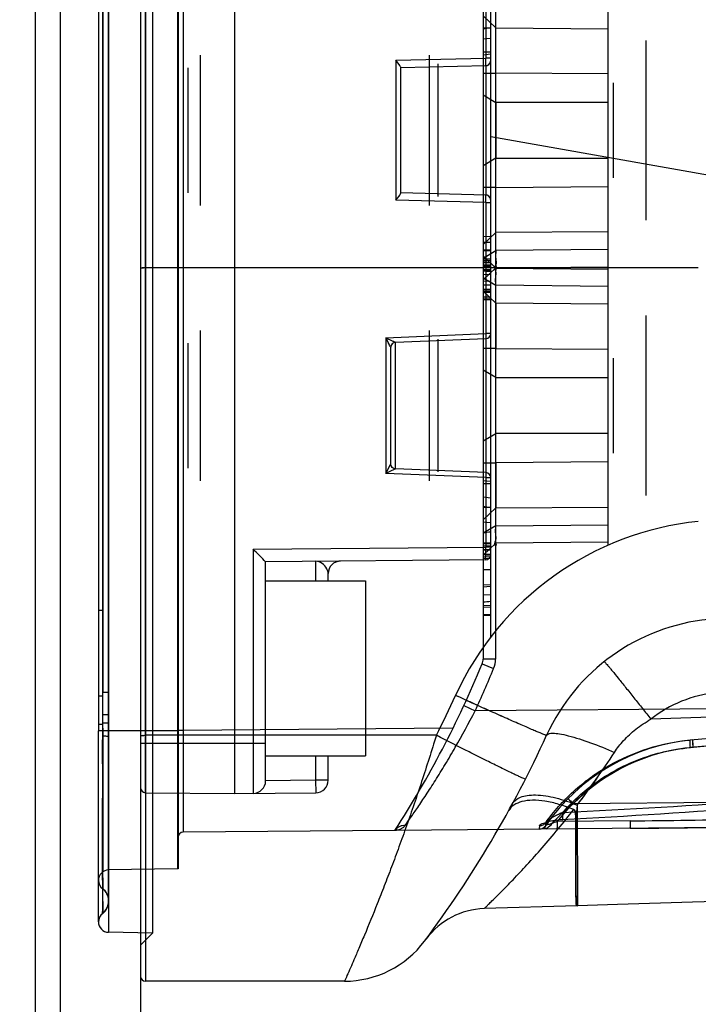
# Model space of a CAD drawing. Header units: millimetres. Extents: x 0 to 1249, y 0 to 420.
# Tile 30 of 104: x 138.55 to 140.36, y 275.6 to 278.22. Entities that reach past the tile are written whole.
import ezdxf

# ---------------------------------------------------------------- set-up
doc = ezdxf.new("R2010")
doc.units = ezdxf.units.MM
doc.header["$LTSCALE"] = 32.67
doc.linetypes.add('PHANTOM', pattern=[0.8, 0.45, -0.05, 0.1, -0.05, 0.1, -0.05])
doc.layers.get('0').update_dxf_attribs({"linetype": 'CONTINUOUS'})
for name, color, linetype in [('ASSY', 7, 'CONTINUOUS'), ('CRV2', 7, 'CONTINUOUS'), ('DRIV_DIM', 7, 'CONTINUOUS'), ('ROUND', 7, 'CONTINUOUS')]:
    doc.layers.add(name, color=color, linetype=linetype)
doc.styles.get("Standard").update_dxf_attribs({"font": 'txt', "width": 0.8})
doc.dimstyles.new('DIMSTYLE_5', dxfattribs={"dimtxt": 3.8, "dimasz": 1.8, "dimexe": 2, "dimexo": 1.5, "dimgap": 0.95, "dimtad": 1, "dimdec": 0, "dimlfac": 15, "dimdsep": 46, "dimtxsty": 'STANDARD', "dimblk": 'OPEN', "dimblk1": 'OPEN', "dimblk2": 'OPEN', "dimcen": 0.09, "dimadec": 0, "dimazin": 0, "dimtp": 0.001, "dimtm": 0.001, "dimtfac": 1, "dimtdec": 0, "dimtofl": 0, "dimtmove": 0, "dimatfit": 3, "dimldrblk": 'OPEN', "dimfxl": 1, "dimtolj": 1, "dimarcsym": 0})
doc.dimstyles.new('DIMSTYLE_6', dxfattribs={"dimtxt": 3.8, "dimasz": 1.8, "dimexe": 2, "dimexo": 1.5, "dimgap": 1.9, "dimtad": 1, "dimdec": 3, "dimlfac": 15, "dimdsep": 46, "dimtxsty": 'STANDARD', "dimblk": 'OPEN', "dimblk1": 'OPEN', "dimblk2": 'OPEN', "dimcen": 0.09, "dimadec": 0, "dimazin": 0, "dimtp": 0.5, "dimtm": 0.5, "dimtfac": 1, "dimtdec": 3, "dimtofl": 0, "dimtmove": 0, "dimatfit": 3, "dimldrblk": 'OPEN', "dimfxl": 1, "dimtolj": 1, "dimarcsym": 0})

# ---------------------------------------------------------------- blocks, each defined once
blk = doc.blocks.new('_OPEN')
at = {"color": 0, "linetype": 'BYBLOCK'}
for p, q in [((0, 0), (-1, 0.342)), ((-1, -0.342), (0, 0)), ((-1, 0), (0, 0))]:
    blk.add_line(p, q, dxfattribs=at)
blk = doc.blocks.new('*D19')
at = {"layer": 'DRIV_DIM', "color": 2, "linetype": 'CONTINUOUS'}
for p, q in [((198.4719, 279.9909), (198.4719, 294.9096)), ((140.1621, 285.6156), (200.4719, 285.6156)), ((198.4719, 285.6156), (198.4719, 279.9909)), ((198.4719, 274.3661), (198.4719, 279.9909)), ((140.1621, 274.3661), (200.4719, 274.3661))]:
    blk.add_line(p, q, dxfattribs=at)
at = {"layer": 'DRIV_DIM', "color": 2, "linetype": 'CONTINUOUS', "xscale": 1.8, "yscale": 1.8, "zscale": 1.8}
for p, rotation in [((198.4719, 285.6156), 90), ((198.4719, 274.3661), 270)]:
    blk.add_blockref('_OPEN', p, dxfattribs=dict(at, rotation=rotation))
blk = doc.blocks.new('*D20')
at = {"layer": 'DRIV_DIM', "color": 2, "linetype": 'CONTINUOUS'}
for p, q in [((207.5036, 279.9909), (207.5036, 271.0409)), ((207.5036, 262.0909), (207.5036, 271.0409)), ((118.0288, 262.0909), (209.5036, 262.0909))]:
    blk.add_line(p, q, dxfattribs=at)
at = {"layer": 'DRIV_DIM', "color": 2, "linetype": 'CONTINUOUS', "xscale": 1.8, "yscale": 1.8, "zscale": 1.8}
for p, rotation in [((207.5036, 279.9909), 90), ((207.5036, 262.0909), 270)]:
    blk.add_blockref('_OPEN', p, dxfattribs=dict(at, rotation=rotation))
blk = doc.blocks.new('*D25')
at = {"layer": 'DRIV_DIM', "color": 2, "linetype": 'CONTINUOUS'}
blk.add_line((231.3974, 261.7583), (238.1619, 260.5655), dxfattribs=at)
for points in [[(18.7599, 278.196), (18.1295, 279.9909), (17.5287, 278.1859)], [(236.4706, 259.0309), (236.1923, 260.9128), (235.2598, 259.2547)]]:
    blk.add_lwpolyline(points, dxfattribs=at)
for start, end in [(180, 265), (265, 350)]:
    blk.add_arc((127.9955, 279.9909), 109.8659, start, end, dxfattribs=at)

msp = doc.modelspace()

# ---------------------------------------------------------------- linework, layer by layer
at = {"color": 9, "linetype": 'CONTINUOUS'}
for p, q in [((138.87548, 279.444199), (138.87548, 275.670866)), ((138.888814, 279.457533), (138.888814, 275.657533)), ((138.790463, 279.327152), (138.790463, 275.787913)), ((138.78988, 275.867964), (138.78988, 279.247188)), ((138.974063, 279.158042), (138.974063, 275.957024)), ((138.888697, 276.159599), (138.888697, 278.955466)), ((138.763214, 278.790866), (138.763214, 276.324199)), ((138.97548, 278.790049), (138.97548, 276.325016)), ((138.988697, 278.790049), (138.988697, 276.325016)), ((138.774568, 278.773714), (138.774541, 276.645267)), ((138.774605, 278.697959), (138.774465, 276.310263)), ((139.788654, 278.599436), (139.788654, 276.515629)), ((139.821696, 278.599436), (139.821696, 276.515629)), ((138.774534, 276.345371), (138.774534, 278.469798)), ((139.795597, 278.301686), (139.795597, 278.116748)), ((139.82202, 278.196719), (139.788654, 278.228731)), ((139.808654, 278.196798), (139.788654, 278.19336)), ((139.808654, 278.195877), (139.788654, 278.195938)), ((139.82202, 278.196719), (140.121987, 278.194818)), ((139.788654, 278.167541), (139.808654, 278.169614)), ((139.808654, 278.132644), (139.788654, 278.132706)), ((139.808654, 278.126709), (139.788654, 278.124636)), ((139.555597, 278.110744), (139.795597, 278.116748)), ((139.555597, 278.110744), (139.555597, 277.737655)), ((139.808814, 278.116748), (139.795597, 278.116748)), ((139.788654, 278.076257), (139.82202, 278.076257)), ((139.795527, 278.096782), (139.795527, 277.751647)), ((140.121987, 278.074355), (139.82202, 278.076257)), ((139.788654, 278.018433), (139.82202, 277.998649)), ((140.121987, 277.998649), (139.82202, 277.998649)), ((139.82202, 277.849749), (139.788654, 277.829965)), ((139.82202, 277.849749), (140.121987, 277.849749)), ((139.82202, 277.772142), (139.788654, 277.772142)), ((139.82202, 277.772142), (140.121987, 277.774044)), ((139.795597, 277.731651), (139.555597, 277.737655)), ((139.795597, 277.731651), (139.808814, 277.731651)), ((139.795597, 277.731651), (139.795597, 277.382658)), ((139.788654, 277.619668), (139.82202, 277.651679)), ((140.121987, 277.653581), (139.82202, 277.651679)), ((139.788654, 277.583931), (139.82202, 277.603715)), ((140.121987, 277.606792), (139.82202, 277.603715)), ((139.82202, 277.557363), (139.788654, 277.589374)), ((139.788654, 277.572688), (139.808654, 277.573728)), ((139.788654, 277.562277), (139.808654, 277.561597)), ((139.82202, 277.557702), (139.788654, 277.525691)), ((139.82202, 277.557702), (140.121987, 277.56078)), ((139.82202, 277.557363), (140.121987, 277.554285)), ((139.788654, 277.531134), (139.82202, 277.51135)), ((139.788654, 277.512579), (139.808654, 277.512579)), ((139.788654, 277.501079), (139.808654, 277.501066)), ((140.121987, 277.508273), (139.82202, 277.51135)), ((139.788654, 277.496519), (139.808654, 277.496474)), ((139.788654, 277.495397), (139.82202, 277.463386)), ((139.788654, 277.492694), (139.808654, 277.492919)), ((139.788654, 277.48093), (139.808654, 277.481629)), ((139.788654, 277.472751), (139.808654, 277.473792)), ((140.121987, 277.461484), (139.82202, 277.463386)), ((139.52893, 277.37179), (139.795597, 277.382658)), ((139.52893, 277.37179), (139.52893, 277.009942)), ((139.808814, 277.382658), (139.795597, 277.382658)), ((139.795713, 277.369335), (139.795713, 277.012397)), ((139.555248, 277.022223), (139.555248, 277.359509)), ((139.82202, 277.342924), (139.788654, 277.342924)), ((139.82202, 277.342924), (140.121987, 277.341022)), ((139.82202, 277.265316), (139.788654, 277.2851)), ((139.82202, 277.265316), (140.121987, 277.265316)), ((139.788654, 277.096632), (139.82202, 277.116416)), ((140.121987, 277.116416), (139.82202, 277.116416)), ((139.788654, 277.038808), (139.82202, 277.038808)), ((140.121987, 277.04071), (139.82202, 277.038808)), ((139.795597, 276.999074), (139.52893, 277.009942)), ((139.795597, 276.999074), (139.808814, 276.999074)), ((139.795597, 276.999074), (139.795597, 276.813379)), ((139.808654, 276.988356), (139.788654, 276.990429)), ((139.808654, 276.982421), (139.788654, 276.982359)), ((139.788654, 276.947524), (139.808654, 276.945451)), ((139.808654, 276.918267), (139.788654, 276.921706)), ((139.82202, 276.918346), (140.121987, 276.920248)), ((139.808654, 276.919189), (139.788654, 276.919127)), ((139.82202, 276.918346), (139.788654, 276.886335)), ((139.808654, 276.878474), (139.788654, 276.880458)), ((139.82202, 276.870382), (139.788654, 276.850598)), ((139.82202, 276.870382), (140.121987, 276.873459)), ((139.788654, 276.792358), (139.82202, 276.824369)), ((139.788654, 276.823853), (139.808654, 276.824137)), ((139.788654, 276.817224), (139.808654, 276.818265)), ((139.788654, 276.816561), (139.808654, 276.817601)), ((140.121987, 276.827446), (139.82202, 276.824369)), ((139.175771, 276.80797), (139.795597, 276.813379)), ((139.175771, 276.80797), (139.175771, 276.157972)), ((139.788654, 276.806739), (139.808654, 276.806049)), ((139.788654, 276.796033), (139.808654, 276.795005)), ((139.788654, 276.7887), (139.808654, 276.787714)), ((139.808814, 276.813379), (139.795597, 276.813379)), ((139.788654, 276.754642), (139.808654, 276.754317)), ((139.788654, 276.708493), (139.808654, 276.70942)), ((139.788654, 276.686755), (139.808654, 276.687465)), ((139.788654, 276.658563), (139.808654, 276.659609)), ((138.774586, 276.64525), (138.763214, 276.645267)), ((138.774587, 276.645267), (138.774587, 276.427572)), ((139.788654, 276.654464), (139.808654, 276.653707)), ((139.788654, 276.635653), (139.808654, 276.634611)), ((139.786126, 276.502897), (139.816641, 276.490164)), ((139.821696, 276.515629), (139.788654, 276.515629)), ((138.774398, 276.427567), (138.78988, 276.427572)), ((138.774441, 276.427573), (138.77444, 276.341343)), ((138.763214, 276.417573), (138.763214, 276.324199)), ((138.774696, 276.367388), (138.774657, 276.417478)), ((139.737363, 276.391882), (139.767289, 276.37781)), ((139.737363, 276.391882), (139.767289, 276.37781)), ((140.608243, 276.385149), (139.767289, 276.37781)), ((138.774534, 276.345371), (138.789875, 276.345434)), ((138.774556, 276.341344), (138.774553, 276.345371)), ((138.78988, 276.367393), (138.774735, 276.367388)), ((140.614847, 276.367548), (140.235821, 276.355637)), ((138.97548, 276.324199), (138.763214, 276.324199)), ((138.763215, 275.815926), (138.763214, 276.324199)), ((139.708244, 276.331295), (138.988697, 276.325016)), ((140.615438, 276.323853), (140.341079, 276.299849)), ((139.208814, 276.290866), (138.87548, 276.290866)), ((139.663849, 276.312564), (138.888814, 276.312564)), ((140.615479, 276.303932), (140.341079, 276.279925)), ((140.635131, 276.30553), (140.348952, 276.280492)), ((139.342147, 276.257533), (139.342147, 276.192758)), ((139.342147, 276.192758), (139.208814, 276.191594)), ((139.37548, 276.192758), (139.342147, 276.192758)), ((139.342147, 276.192758), (139.342438, 276.159426)), ((140.476748, 276.134006), (140.028724, 276.130096)), ((140.039281, 276.126641), (140.035336, 276.090656)), ((140.039281, 276.126641), (140.039859, 275.858613)), ((140.181673, 276.084757), (139.986153, 276.083051)), ((139.553631, 276.05929), (138.988697, 276.054359)), ((140.476923, 276.067348), (139.553926, 276.059293)), ((139.938787, 276.071025), (139.938342, 276.063582)), ((138.974063, 275.957024), (138.790463, 275.953819)), ((138.774539, 275.903556), (138.77454, 275.904414)), ((138.78988, 275.868334), (138.789878, 275.867797)), ((140.038814, 275.85858), (139.791126, 275.850796)), ((140.146475, 275.861964), (140.039861, 275.858613)), ((140.409011, 275.870214), (140.346376, 275.868246)), ((138.774558, 275.837933), (138.774476, 275.837867)), ((138.774553, 275.838489), (138.774553, 275.837861)), ((138.906954, 275.78588), (138.790463, 275.787913)), ((138.906954, 275.78588), (138.87548, 275.753852)), ((139.419079, 275.657533), (138.888814, 275.657533))]:
    msp.add_line(p, q, dxfattribs=at)
at = {"color": 6, "linetype": 'CONTINUOUS'}
for p, q in [((138.906954, 279.329186), (138.906954, 275.78588)), ((139.808654, 278.540673), (139.808654, 278.122666)), ((139.82202, 277.557702), (139.82202, 278.290696)), ((140.121987, 276.821247), (140.121987, 278.293818)), ((140.221987, 278.163751), (140.221987, 277.684648)), ((139.03548, 277.724199), (139.03548, 278.124199)), ((139.64548, 277.724199), (139.64548, 278.124199)), ((139.668814, 277.747533), (139.668814, 278.100866)), ((139.002147, 277.757533), (139.002147, 278.090866)), ((140.13532, 278.05075), (140.13532, 277.797649)), ((139.82202, 277.998649), (139.822281, 277.924199)), ((139.822281, 277.924199), (139.82202, 277.849749)), ((139.808654, 277.700673), (139.808654, 277.414393)), ((139.788654, 277.640885), (139.808654, 277.641933)), ((139.788654, 277.62598), (139.808654, 277.627028)), ((139.788654, 277.625162), (139.808654, 277.62621)), ((139.788654, 277.60668), (139.808654, 277.606126)), ((139.788654, 277.603733), (139.808654, 277.602685)), ((139.788654, 277.581773), (139.808654, 277.582652)), ((139.788654, 277.578164), (139.808654, 277.57955)), ((139.788654, 277.576134), (139.808654, 277.578102)), ((138.87548, 277.557533), (138.883712, 277.557533)), ((138.888814, 277.557533), (138.879386, 277.557533)), ((140.362147, 277.557533), (138.888814, 277.557533)), ((139.788654, 277.572688), (139.808654, 277.573603)), ((139.788654, 277.571215), (139.808654, 277.57162)), ((139.788654, 277.565451), (139.808654, 277.566499)), ((139.788654, 277.564339), (139.808654, 277.563471)), ((139.788654, 277.554623), (139.808654, 277.553575)), ((139.788654, 277.552553), (139.808654, 277.55132)), ((139.82202, 276.824369), (139.82202, 277.557363)), ((139.808654, 277.548741), (139.788654, 277.547692)), ((139.788654, 277.54124), (139.808654, 277.540192)), ((139.788654, 277.523457), (139.808654, 277.522409)), ((139.788654, 277.480982), (139.808654, 277.479934)), ((139.788654, 277.476489), (139.808654, 277.47544)), ((139.788654, 277.47418), (139.808654, 277.473132)), ((140.221987, 277.430418), (140.221987, 276.951314)), ((139.03548, 276.990866), (139.03548, 277.390866)), ((139.64548, 276.990866), (139.64548, 277.390866)), ((139.668814, 277.014199), (139.668814, 277.367533)), ((139.002147, 277.024199), (139.002147, 277.357533)), ((140.13532, 277.317416), (140.13532, 277.064316)), ((139.822281, 277.190866), (139.82202, 277.265316)), ((139.82202, 277.116416), (139.822281, 277.190866)), ((139.808654, 276.992399), (139.808654, 276.574393)), ((139.788654, 276.826383), (139.808654, 276.82547)), ((139.788654, 276.823853), (139.808654, 276.822601)), ((139.788654, 276.817224), (139.808654, 276.818137)), ((139.788654, 276.816561), (139.808654, 276.817471)), ((139.788654, 276.807362), (139.808654, 276.80841)), ((139.788654, 276.807362), (139.808654, 276.80841)), ((139.788654, 276.796033), (139.808654, 276.794791)), ((139.788654, 276.7887), (139.808654, 276.787963)), ((139.788654, 276.784354), (139.808654, 276.783306)), ((139.788654, 276.754642), (139.808654, 276.753594)), ((139.788654, 276.713591), (139.808654, 276.714639)), ((139.788654, 276.658563), (139.808654, 276.659537)), ((139.788654, 276.635653), (139.808654, 276.634497)), ((139.788654, 276.632952), (139.808654, 276.631783)), ((138.763215, 275.926386), (138.763214, 276.324199)), ((138.988697, 276.325016), (138.97548, 276.325016)), ((138.97548, 276.325016), (138.97548, 275.957045)), ((138.988697, 276.325016), (138.988697, 276.054359)), ((138.78988, 275.865457), (138.78988, 275.866451)), ((140.038813, 275.858753), (140.038814, 275.858597))]:
    msp.add_line(p, q, dxfattribs=at)
at = {"color": 7, "linetype": 'CONTINUOUS'}
for p, q in [((139.12548, 278.957533), (139.12548, 276.157533)), ((138.763214, 278.773908), (138.763214, 276.341156)), ((139.808814, 276.79338), (139.808814, 278.321685)), ((139.564824, 278.09933), (139.555597, 278.110744)), ((139.807384, 278.104094), (139.808814, 278.110091)), ((139.568814, 278.091072), (139.795808, 278.096751)), ((139.568814, 277.756137), (139.568814, 278.092262)), ((139.555597, 277.737655), (139.564823, 277.749068)), ((139.795808, 277.751648), (139.568814, 277.757327)), ((139.808814, 277.738308), (139.807384, 277.744305)), ((139.52893, 277.37179), (139.546207, 277.363666)), ((139.554927, 277.359509), (139.79601, 277.369335)), ((139.543251, 277.351526), (139.542147, 277.346213)), ((139.542147, 277.035519), (139.542147, 277.346213)), ((139.52893, 277.009942), (139.541508, 277.034222)), ((139.541508, 277.034222), (139.542147, 277.035517)), ((139.543251, 277.030205), (139.542147, 277.035519)), ((139.545412, 277.017691), (139.52893, 277.009942)), ((139.79601, 277.012397), (139.554927, 277.022223)), ((139.795597, 276.780047), (139.208814, 276.774927)), ((139.208814, 276.191304), (139.208814, 276.774927)), ((139.342364, 276.725044), (139.342438, 276.776093)), ((139.37548, 276.724199), (139.37548, 276.743337)), ((139.37548, 276.192758), (139.37548, 276.257533)), ((138.888697, 276.159599), (139.12548, 276.157533)), ((139.12548, 276.157533), (139.342438, 276.159426)), ((138.789833, 275.931065), (138.789833, 275.886302)), ((138.789833, 275.886302), (138.789788, 275.866436)), ((138.78988, 275.867964), (138.78988, 275.866451))]:
    msp.add_line(p, q, dxfattribs=at)
at = {"color": 7, "linetype": 'CONTINUOUS', "true_color": 0x2a4972}
msp.add_line((140.346376, 275.868246), (140.146475, 275.861964), dxfattribs=at)
at = {"color": 7, "linetype": 'CONTINUOUS'}
for points in [[(139.795808, 278.096782), (139.798989, 278.097247), (139.803748, 278.099646), (139.807384, 278.104094)], [(139.807384, 277.744305), (139.803746, 277.748754), (139.798987, 277.751152), (139.795808, 277.751617)]]:
    msp.add_lwpolyline(points, dxfattribs=at)
at = {"color": 9, "linetype": 'CONTINUOUS'}
for points in [[(138.774762, 275.903973), (138.774536, 275.903516), (138.774537, 275.903789), (138.774537, 275.903786), (138.774537, 275.903769)], [(138.774537, 275.903606), (138.774537, 275.903708), (138.774538, 275.90373)]]:
    msp.add_lwpolyline(points, dxfattribs=at)
at = {"color": 7, "linetype": 'CONTINUOUS'}
for centre, radius, start, end in [((134.338161, 274.663826), 5.854669, 27.3636084, 27.5505257), ((139.79548, 277.382658), 0.013333, 272.276692, 360), ((139.556315, 277.34591), 0.01418, 150.615519, 156.735019), ((139.555502, 277.035531), 0.013358, 203.494894, 210.005784), ((139.79548, 276.999074), 0.013333, 0, 87.723308), ((139.79548, 276.79338), 0.013333, 270.5, 360), ((139.408814, 276.743337), 0.033333, 90.5, 180), ((139.17548, 276.191304), 0.033333, 270.5, 360), ((139.342147, 276.192758), 0.033333, 270.5, 360), ((138.888814, 276.172932), 0.013333, 180, 269.5)]:
    msp.add_arc(centre, radius, start, end, dxfattribs=at)
at = {"color": 9, "linetype": 'CONTINUOUS'}
for centre, radius, start, end in [((140.442811, 276.086209), 0.800003, 95.786919, 155.43321), ((140.442809, 276.090866), 0.533333, 95.786804, 155.433325), ((137.234402, 277.557533), 2.761078, 327.137168, 337.544532), ((139.75532, 276.515629), 0.033333, 337.544532, 360), ((139.755029, 276.515629), 0.066667, 337.544652, 359.999881), ((137.233803, 277.557668), 2.794749, 335.028356, 337.544381), ((140.442812, 276.094348), 0.333342, 95.787258, 128.385965), ((137.234115, 277.553018), 2.728064, 332.954309, 335.43318), ((137.234402, 277.557533), 2.994412, 323.217058, 335.433325), ((140.394041, 275.769112), 0.533333, 95, 145.484522), ((140.3923, 275.769108), 0.513337, 95.000196, 142.296774), ((140.393694, 275.769108), 0.513338, 95.00019, 135.314293), ((138.2973, 277.463233), 2.195665, 322.501915, 326.992022), ((138.317425, 277.449008), 2.17104, 322.476438, 327.0175), ((138.900525, 298.422909), 22.343249, 272.8213352, 274.1705999), ((138.979547, 295.941437), 19.87925, 272.9389211, 274.4565976), ((139.90368, 307.981824), 31.898278, 270.4993382, 271.0493686), ((139.938109, 276.082647), 0.02, 270.5, 325.484522), ((141.789578, 276.062806), 1.835009, 179.499221, 179.734322), ((139.919663, 305.950633), 29.88701, 270.4992934, 271.0868192), ((138.790947, 275.92609), 0.027733, 91, 180.17845), ((138.97988, 275.623741), 0.333333, 90.756326, 91), ((139.797408, 275.650895), 0.2, 91.8, 143.354188), ((140.038814, 275.89193), 0.033333, 270, 271.8), ((138.790947, 275.815642), 0.027733, 179.413457, 269), ((139.419079, 275.924199), 0.266667, 270, 323.217058), ((138.888814, 275.670866), 0.013333, 180, 270)]:
    msp.add_arc(centre, radius, start, end, dxfattribs=at)
at = {"color": 6, "linetype": 'CONTINUOUS'}
for centre, radius, start, end in [((139.923836, 275.940402), 0.920929, 97.184924, 98.440912), ((139.412899, 280.808066), 4.157188, 275.185852, 275.462693), ((138.988814, 276.041027), 0.013333, 90.5, 180)]:
    msp.add_arc(centre, radius, start, end, dxfattribs=at)
at = {"color": 9, "linetype": 'CONTINUOUS'}
for points, knots in [([(138.774657, 276.417478), (138.774594, 276.55867), (138.774496, 276.831381), (138.774532, 277.225943), (138.774526, 277.591498), (138.77452, 277.928027), (138.774545, 278.235555), (138.774464, 278.514066), (138.774644, 278.690085), (138.774779, 278.773253)], [0, 0, 0, 0, 0.17980318, 0.3472883, 0.50246172, 0.64532533, 0.77584603, 0.89408838, 1, 1, 1, 1]), ([(139.795597, 277.382658), (139.795721, 277.379518), (139.796456, 277.374836), (139.795572, 277.371415), (139.796353, 277.369348), (139.79601, 277.369335)], [0, 0, 0, 0, 0.70706504, 0.92270229, 1, 1, 1, 1]), ([(139.79601, 277.012397), (139.796353, 277.012383), (139.795572, 277.010317), (139.796456, 277.006895), (139.795721, 277.002214), (139.795597, 276.999074)], [0, 0, 0, 0, 0.07730001, 0.29293794, 1, 1, 1, 1]), ([(139.795596, 276.780047), (139.796481, 276.780055), (139.794529, 276.785355), (139.796262, 276.790411), (139.795383, 276.801521), (139.795611, 276.80909), (139.795596, 276.813379)], [0, 0, 0, 0, 0.07966374, 0.29574514, 0.61395532, 1, 1, 1, 1]), ([(139.375536, 276.743335), (139.375552, 276.747827), (139.369977, 276.763511), (139.354222, 276.77616), (139.342439, 276.776089)], [0, 0, 0, 0, 0.27600516, 1, 1, 1, 1]), ([(140.111629, 276.508914), (140.111846, 276.509086), (140.112747, 276.507588), (140.114358, 276.506407), (140.11726, 276.502706), (140.121256, 276.498126), (140.126492, 276.49176), (140.135761, 276.480521), (140.149874, 276.463151), (140.169178, 276.439217), (140.190763, 276.412282), (140.213242, 276.384092), (140.228346, 276.36507), (140.235821, 276.355637)], [0, 0, 0, 0, 0.00421228, 0.01691743, 0.03873845, 0.0702473, 0.11181893, 0.1630617, 0.29222583, 0.45179267, 0.63071102, 0.81699182, 1, 1, 1, 1]), ([(140.111629, 276.508914), (140.111846, 276.509086), (140.112747, 276.507588), (140.114358, 276.506407), (140.11726, 276.502706), (140.121257, 276.498126), (140.126492, 276.49176), (140.135761, 276.480521), (140.149874, 276.46315), (140.169178, 276.439216), (140.190764, 276.412281), (140.213242, 276.384091), (140.228346, 276.36507), (140.235821, 276.355637)], [0, 0, 0, 0, 0.00421254, 0.01691794, 0.03873918, 0.07024822, 0.11182, 0.16306288, 0.29222706, 0.45179375, 0.6307118, 0.81699222, 1, 1, 1, 1]), ([(138.763214, 276.417573), (138.763256, 276.417314), (138.764797, 276.41787), (138.766532, 276.417313), (138.770366, 276.417586), (138.773091, 276.417482), (138.774697, 276.417477)], [0, 0, 0, 0, 0.06866604, 0.26602076, 0.58036911, 1, 1, 1, 1]), ([(139.957754, 276.3126), (139.957593, 276.31225), (139.955533, 276.313254), (139.952837, 276.313762), (139.947053, 276.316209), (139.939445, 276.319178), (139.92927, 276.323458), (139.916845, 276.328724), (139.902177, 276.335056), (139.87877, 276.345262), (139.845845, 276.359818), (139.788851, 276.385314), (139.744824, 276.405287), (139.715226, 276.418814)], [0, 0, 0, 0, 0.0043683, 0.01717267, 0.0390447, 0.07051148, 0.11194619, 0.16315151, 0.22369654, 0.29278825, 0.45242816, 0.63140769, 1, 1, 1, 1]), ([(139.957754, 276.3126), (139.957593, 276.312249), (139.955532, 276.313254), (139.952834, 276.313763), (139.947047, 276.316211), (139.939435, 276.319182), (139.929255, 276.323464), (139.916824, 276.328733), (139.902148, 276.335069), (139.87873, 276.34528), (139.845791, 276.359842), (139.803478, 276.37877), (139.759437, 276.398661), (139.729843, 276.412134), (139.715226, 276.418814)], [0, 0, 0, 0, 0.00437076, 0.01718206, 0.03906587, 0.07054971, 0.11200732, 0.16323947, 0.22381424, 0.29294148, 0.45265261, 0.63169796, 0.81798055, 1, 1, 1, 1]), ([(139.581264, 276.073105), (139.585976, 276.079728), (139.597018, 276.095402), (139.615497, 276.122259), (139.637575, 276.155312), (139.662133, 276.193435), (139.688108, 276.235655), (139.724183, 276.297068), (139.750365, 276.344984), (139.767285, 276.377812)], [0, 0, 0, 0, 0.06824848, 0.16098457, 0.27371909, 0.40198681, 0.54172637, 0.6899044, 1, 1, 1, 1]), ([(138.774672, 275.904316), (138.774573, 275.907552), (138.77457, 275.914012), (138.774482, 275.924764), (138.774477, 275.9377), (138.774449, 275.953885), (138.774414, 275.973198), (138.774365, 275.995409), (138.774335, 276.020273), (138.774314, 276.047575), (138.774332, 276.077143), (138.774405, 276.108827), (138.774477, 276.142406), (138.774501, 276.177441), (138.774486, 276.213382), (138.774465, 276.249908), (138.774452, 276.287389), (138.774485, 276.326615), (138.774637, 276.353498), (138.774735, 276.367388)], [0, 0, 0, 0, 0.02097799, 0.04184, 0.06966278, 0.1047806, 0.14669169, 0.19478344, 0.24867371, 0.30776877, 0.37166172, 0.44022656, 0.51303601, 0.58920266, 0.66719937, 0.74587668, 0.82583421, 0.91001579, 1, 1, 1, 1]), ([(140.138573, 276.267132), (140.145769, 276.278241), (140.163162, 276.300373), (140.195878, 276.330338), (140.221749, 276.347595), (140.235821, 276.355637)], [0, 0, 0, 0, 0.29948092, 0.63328919, 1, 1, 1, 1]), ([(138.774445, 276.341343), (138.772871, 276.341333), (138.770233, 276.341227), (138.766381, 276.341453), (138.764865, 276.340924), (138.763174, 276.341408), (138.763214, 276.341157)], [0, 0, 0, 0, 0.42036481, 0.73494107, 0.93203101, 1, 1, 1, 1]), ([(138.774554, 276.341343), (138.772965, 276.341334), (138.770299, 276.341226), (138.766421, 276.341457), (138.764871, 276.340919), (138.763182, 276.341412), (138.763214, 276.341157)], [0, 0, 0, 0, 0.42016532, 0.73471414, 0.93189032, 1, 1, 1, 1]), ([(138.774526, 275.837996), (138.772649, 275.836178), (138.775791, 275.848693), (138.774267, 275.855258), (138.774874, 275.869556), (138.774587, 275.885688), (138.774575, 275.906203), (138.774433, 275.929773), (138.77441, 275.956455), (138.774463, 275.985957), (138.774551, 276.018129), (138.774624, 276.052728), (138.774619, 276.089405), (138.774551, 276.127688), (138.774596, 276.167149), (138.774687, 276.207831), (138.774723, 276.250176), (138.774777, 276.294877), (138.774646, 276.32553), (138.774556, 276.341344)], [0, 0, 0, 0, 0.01557621, 0.03387331, 0.05928494, 0.09257743, 0.13327466, 0.18037885, 0.23345468, 0.2921743, 0.35624865, 0.42519187, 0.49838851, 0.57484452, 0.65336165, 0.73357993, 0.81730734, 0.90574275, 1, 1, 1, 1]), ([(138.774423, 276.341326), (138.774541, 276.325696), (138.774716, 276.295433), (138.77469, 276.251344), (138.77465, 276.209693), (138.774551, 276.169837), (138.774507, 276.131244), (138.774523, 276.093802), (138.774557, 276.057827), (138.774587, 276.023748), (138.774577, 275.991831), (138.774502, 275.962295), (138.77443, 275.935415), (138.774406, 275.911502), (138.774422, 275.890872), (138.774452, 275.873683), (138.774533, 275.859923), (138.774562, 275.848574), (138.774705, 275.841791), (138.774566, 275.838498)], [0, 0, 0, 0, 0.09325364, 0.18055714, 0.26304282, 0.34175729, 0.41834713, 0.49329833, 0.56514602, 0.63298082, 0.69662231, 0.75557316, 0.80919916, 0.8569955, 0.89824445, 0.93227837, 0.95955507, 0.98033577, 1, 1, 1, 1]), ([(139.957754, 276.3126), (139.958674, 276.314614), (139.964489, 276.31803), (139.976386, 276.318424), (139.994042, 276.316517), (140.027835, 276.308977), (140.077027, 276.292826), (140.117536, 276.27639), (140.138573, 276.267132)], [0, 0, 0, 0, 0.03483157, 0.09447696, 0.18743427, 0.31282736, 0.63855392, 1, 1, 1, 1]), ([(138.774466, 276.310263), (138.774404, 276.277826), (138.774292, 276.217396), (138.774618, 276.133694), (138.774468, 276.06389), (138.7744, 276.007796), (138.77457, 275.964672), (138.774353, 275.933699), (138.774722, 275.914842), (138.774396, 275.90619), (138.774761, 275.903973)], [0, 0, 0, 0, 0.23950652, 0.44620471, 0.618039, 0.75493957, 0.86034978, 0.93656041, 0.98341065, 1, 1, 1, 1]), ([(138.78988, 276.309261), (138.789897, 276.309643), (138.787617, 276.309384), (138.785333, 276.310026), (138.780155, 276.310033), (138.77656, 276.310212), (138.774465, 276.310263)], [0, 0, 0, 0, 0.07412008, 0.27843673, 0.59378006, 1, 1, 1, 1]), ([(139.663839, 276.31257), (139.651205, 276.271323), (139.631777, 276.210223), (139.604835, 276.129981), (139.584685, 276.072014), (139.564603, 276.016143), (139.544795, 275.962751), (139.525448, 275.912154), (139.501533, 275.851337), (139.478835, 275.795759), (139.457874, 275.746143), (139.442445, 275.710324), (139.429757, 275.681363), (139.421296, 275.662466), (139.419072, 275.657533)], [0, 0, 0, 0, 0.18495189, 0.27485817, 0.36290466, 0.44806034, 0.52940286, 0.60705984, 0.680306, 0.80958537, 0.86443794, 0.91123252, 0.97679795, 1, 1, 1, 1]), ([(139.901354, 276.195964), (139.901179, 276.195622), (139.899174, 276.196726), (139.896511, 276.197345), (139.890858, 276.200045), (139.883404, 276.203337), (139.873442, 276.208053), (139.861274, 276.213851), (139.846911, 276.220811), (139.823988, 276.23202), (139.791748, 276.247984), (139.735935, 276.27592), (139.692828, 276.297774), (139.663849, 276.312564)], [0, 0, 0, 0, 0.00435188, 0.01712886, 0.03895674, 0.07036088, 0.1117682, 0.16295115, 0.22347985, 0.29256225, 0.45220782, 0.63122832, 1, 1, 1, 1]), ([(139.95464, 276.078843), (139.976467, 276.109372), (140.027382, 276.166575), (140.120339, 276.23471), (140.226758, 276.281223), (140.302808, 276.296501), (140.34108, 276.299849)], [0, 0, 0, 0, 0.24562367, 0.4969443, 0.74856064, 1, 1, 1, 1]), ([(140.341079, 276.279925), (140.34087, 276.282338), (140.34057, 276.28652), (140.340362, 276.291965), (140.340344, 276.296147), (140.340558, 276.298261), (140.340779, 276.299822), (140.341079, 276.299849)], [0, 0, 0, 0, 0.36217753, 0.62287665, 0.8287359, 0.95482522, 1, 1, 1, 1]), ([(140.347558, 276.300416), (140.34705, 276.300371), (140.347065, 276.297476), (140.346692, 276.294073), (140.347052, 276.287486), (140.347347, 276.282924), (140.347558, 276.280492)], [0, 0, 0, 0, 0.07637445, 0.29849182, 0.63461164, 1, 1, 1, 1]), ([(140.348952, 276.280492), (140.348739, 276.282934), (140.348346, 276.28716), (140.348042, 276.292572), (140.347465, 276.296843), (140.347873, 276.298704), (140.3473, 276.300394), (140.347558, 276.300416)], [0, 0, 0, 0, 0.36808929, 0.63017355, 0.83643155, 0.96110831, 1, 1, 1, 1]), ([(140.000298, 276.106743), (140.017716, 276.126531), (140.055345, 276.163457), (140.119446, 276.20922), (140.189329, 276.244638), (140.263647, 276.269114), (140.31516, 276.277607), (140.341079, 276.279925)], [0, 0, 0, 0, 0.20211136, 0.40235186, 0.60155463, 0.8004886, 1, 1, 1, 1]), ([(140.030086, 276.114846), (140.017231, 276.120133), (139.992056, 276.129048), (139.955076, 276.137553), (139.921652, 276.140425), (139.893152, 276.137488), (139.870486, 276.128608), (139.85998, 276.11778), (139.856759, 276.111937)], [0, 0, 0, 0, 0.22509397, 0.43153496, 0.61301066, 0.76603596, 0.89194296, 1, 1, 1, 1]), ([(139.866308, 276.129398), (139.870797, 276.13767), (139.884683, 276.147804), (139.907151, 276.153092), (139.939068, 276.154793), (139.984501, 276.146983), (140.020723, 276.134473), (140.039283, 276.126655)], [0, 0, 0, 0, 0.1534951, 0.25517166, 0.37676073, 0.67154851, 1, 1, 1, 1]), ([(140.014853, 276.14416), (140.014775, 276.144081), (140.015419, 276.143687), (140.015813, 276.142952), (140.017275, 276.141621), (140.019744, 276.139003), (140.023713, 276.135088), (140.026995, 276.131806), (140.028724, 276.130096)], [0, 0, 0, 0, 0.01690651, 0.07025083, 0.16309295, 0.2922937, 0.6308243, 1, 1, 1, 1]), ([(139.79112, 275.850796), (139.792927, 275.852512), (139.796939, 275.85635), (139.803965, 275.863152), (139.81297, 275.871935), (139.824198, 275.882995), (139.837407, 275.89619), (139.852389, 275.911398), (139.875414, 275.935187), (139.906997, 275.968906), (139.961909, 276.030331), (140.002974, 276.079982), (140.030078, 276.11485)], [0, 0, 0, 0, 0.02097226, 0.04673649, 0.08230778, 0.12685183, 0.17939652, 0.23945382, 0.30653858, 0.45805484, 0.62827774, 1, 1, 1, 1]), ([(140.000298, 276.106743), (139.997262, 276.105549), (139.991482, 276.103083), (139.983346, 276.099138), (139.976116, 276.095217), (139.969684, 276.091461), (139.96249, 276.086456), (139.956096, 276.082887), (139.954639, 276.078844)], [0, 0, 0, 0, 0.18145908, 0.34940615, 0.50245731, 0.63968112, 0.76094683, 1, 1, 1, 1]), ([(139.9596, 276.062834), (139.955934, 276.062802), (139.970765, 276.073906), (139.975643, 276.082517), (139.991041, 276.097297), (140.007737, 276.11315), (140.021313, 276.12437), (140.028724, 276.130096)], [0, 0, 0, 0, 0.11380927, 0.26020186, 0.46074127, 0.70933762, 1, 1, 1, 1]), ([(140.000298, 276.106742), (140.000369, 276.105288), (140.000474, 276.102317), (140.000638, 276.097373), (140.000281, 276.092231), (140.00065, 276.089069), (139.9993, 276.086076), (139.998921, 276.087796), (139.998784, 276.088333)], [0, 0, 0, 0, 0.20032818, 0.40748055, 0.68910668, 0.87016323, 0.92369694, 1, 1, 1, 1]), ([(139.938787, 276.071025), (139.93865, 276.075253), (139.950554, 276.078597), (139.96255, 276.083185), (139.979814, 276.086616), (139.992081, 276.087907), (139.998784, 276.088333)], [0, 0, 0, 0, 0.1998468, 0.41013982, 0.68272462, 1, 1, 1, 1]), ([(139.986155, 276.083052), (139.983452, 276.082037), (139.978315, 276.080179), (139.970949, 276.077667), (139.96356, 276.074266), (139.956583, 276.074202), (139.954589, 276.071314)], [0, 0, 0, 0, 0.25713165, 0.48805949, 0.68742782, 1, 1, 1, 1]), ([(139.986153, 276.083051), (139.986174, 276.080598), (139.986147, 276.076367), (139.985925, 276.07088), (139.985613, 276.066696), (139.985232, 276.064598), (139.984888, 276.063054), (139.984585, 276.063052)], [0, 0, 0, 0, 0.36441319, 0.62423772, 0.82940277, 0.95499408, 1, 1, 1, 1]), ([(140.180104, 276.064758), (140.180407, 276.064761), (140.180752, 276.066305), (140.181133, 276.068402), (140.181444, 276.072587), (140.181666, 276.078073), (140.181694, 276.082304), (140.181673, 276.084757)], [0, 0, 0, 0, 0.04500591, 0.17059711, 0.37576201, 0.63558649, 1, 1, 1, 1]), ([(139.553631, 276.05929), (139.555032, 276.06146), (139.558514, 276.065547), (139.56525, 276.070125), (139.573064, 276.072805), (139.578567, 276.073224), (139.581267, 276.073105)], [0, 0, 0, 0, 0.24027668, 0.49268336, 0.74863507, 1, 1, 1, 1]), ([(139.553631, 276.05929), (139.555042, 276.061474), (139.558534, 276.065567), (139.56528, 276.070138), (139.573079, 276.072807), (139.578571, 276.073224), (139.581267, 276.073105)], [0, 0, 0, 0, 0.24185275, 0.49366661, 0.74897986, 1, 1, 1, 1]), ([(139.581267, 276.073105), (139.579756, 276.071003), (139.576271, 276.067187), (139.570124, 276.063167), (139.562684, 276.060222), (139.557212, 276.059322), (139.553926, 276.059293)], [0, 0, 0, 0, 0.24507504, 0.48353779, 0.68880346, 1, 1, 1, 1]), ([(139.954639, 276.078844), (139.952794, 276.076428), (139.947912, 276.072446), (139.941795, 276.071046), (139.938787, 276.071025)], [0, 0, 0, 0, 0.50261882, 1, 1, 1, 1])]:
    msp.add_open_spline(points, degree=3, knots=knots, dxfattribs=at)
at = {"color": 6, "linetype": 'CONTINUOUS'}
for points, knots in [([(139.82202, 278.076257), (139.822154, 278.086521), (139.822164, 278.106755), (139.822277, 278.135747), (139.822317, 278.161263), (139.822145, 278.181181), (139.822205, 278.192348), (139.82202, 278.196719)], [0, 0, 0, 0, 0.25562398, 0.5038916, 0.7220405, 0.89103133, 1, 1, 1, 1]), ([(139.82202, 277.651679), (139.822205, 277.656053), (139.822145, 277.667223), (139.822317, 277.687145), (139.822277, 277.712663), (139.822164, 277.741651), (139.822154, 277.761881), (139.82202, 277.772142)], [0, 0, 0, 0, 0.10901331, 0.27805126, 0.49621919, 0.74445758, 1, 1, 1, 1]), ([(139.82202, 277.603715), (139.822136, 277.596535), (139.821094, 277.582785), (139.824884, 277.569024), (139.817512, 277.551457), (139.822214, 277.551505)], [0, 0, 0, 0, 0.41263757, 0.72983009, 1, 1, 1, 1]), ([(139.788654, 277.549754), (139.79088, 277.549622), (139.7953, 277.548928), (139.802008, 277.549394), (139.806427, 277.5487), (139.808654, 277.548568)], [0, 0, 0, 0, 0.33374694, 0.66626058, 1, 1, 1, 1]), ([(139.82202, 277.51135), (139.822136, 277.518531), (139.821094, 277.532281), (139.824884, 277.546042), (139.817512, 277.563608), (139.822214, 277.56356)], [0, 0, 0, 0, 0.41263757, 0.72983009, 1, 1, 1, 1]), ([(139.82202, 277.463386), (139.822205, 277.459013), (139.822145, 277.447842), (139.822317, 277.42792), (139.822277, 277.402403), (139.822164, 277.373414), (139.822154, 277.353184), (139.82202, 277.342924)], [0, 0, 0, 0, 0.10901331, 0.27805126, 0.49621919, 0.74445758, 1, 1, 1, 1]), ([(139.82202, 277.038808), (139.822154, 277.028545), (139.822164, 277.00831), (139.822277, 276.979318), (139.822317, 276.953802), (139.822145, 276.933884), (139.822205, 276.922718), (139.82202, 276.918346)], [0, 0, 0, 0, 0.25562398, 0.5038916, 0.7220405, 0.89103133, 1, 1, 1, 1]), ([(139.822214, 276.818172), (139.817512, 276.818123), (139.824884, 276.83569), (139.821094, 276.849451), (139.822136, 276.863201), (139.82202, 276.870382)], [0, 0, 0, 0, 0.27016906, 0.58736153, 1, 1, 1, 1]), ([(139.788654, 276.794314), (139.79088, 276.794185), (139.795301, 276.793517), (139.802006, 276.793954), (139.806427, 276.793286), (139.808654, 276.793157)], [0, 0, 0, 0, 0.3337211, 0.66628533, 1, 1, 1, 1]), ([(140.030086, 276.114846), (140.032538, 276.113838), (140.034579, 276.108426), (140.035211, 276.100279), (140.03534, 276.094343), (140.035332, 276.090642)], [0, 0, 0, 0, 0.3125569, 0.56371422, 1, 1, 1, 1]), ([(140.035332, 276.090642), (140.035338, 276.093154), (140.035329, 276.098032), (140.034834, 276.10599), (140.033453, 276.113462), (140.030086, 276.114846)], [0, 0, 0, 0, 0.29816404, 0.5678509, 1, 1, 1, 1]), ([(140.035332, 276.090642), (140.035275, 276.068614), (140.035272, 276.027753), (140.035321, 275.971456), (140.035977, 275.926504), (140.035384, 275.891965), (140.03704, 275.872533), (140.036425, 275.860412), (140.038814, 275.85875)], [0, 0, 0, 0, 0.28462457, 0.52851388, 0.72545338, 0.8707222, 0.96239686, 1, 1, 1, 1]), ([(140.038814, 275.85875), (140.036387, 275.860375), (140.036906, 275.872567), (140.035251, 275.891974), (140.035997, 275.926533), (140.035478, 275.971458), (140.035352, 276.027746), (140.035312, 276.068607), (140.035332, 276.090642)], [0, 0, 0, 0, 0.03773154, 0.12949955, 0.2747656, 0.47153267, 0.71530267, 1, 1, 1, 1])]:
    msp.add_open_spline(points, degree=3, knots=knots, dxfattribs=at)
at = {"color": 9, "linetype": 'CONTINUOUS'}
for points in [[(139.795808, 278.096782), (139.796142, 278.103436), (139.795708, 278.110106), (139.795596, 278.116768)], [(139.795596, 277.731631), (139.795708, 277.738292), (139.796143, 277.744963), (139.795808, 277.751617)], [(138.87548, 276.312797), (138.87548, 276.310053), (138.880967, 276.312582), (138.883711, 276.312582)], [(138.888814, 276.312564), (138.885671, 276.312564), (138.879386, 276.30949), (138.879386, 276.312633)], [(139.9596, 276.062834), (139.956998, 276.062814), (139.951824, 276.065339), (139.953319, 276.067468)], [(139.954577, 276.071323), (139.953203, 276.069366), (139.952791, 276.064157), (139.955182, 276.064175)], [(138.763214, 275.926083), (138.763216, 275.918152), (138.767459, 275.908941), (138.774538, 275.903732)], [(138.78988, 275.873421), (138.789866, 275.88474), (138.783664, 275.897026), (138.774538, 275.90373)], [(138.78988, 275.873887), (138.789953, 275.885226), (138.783777, 275.897556), (138.774673, 275.904316)], [(138.78988, 275.873709), (138.78992, 275.884986), (138.783784, 275.897208), (138.774761, 275.903973)], [(138.774526, 275.837996), (138.783646, 275.844705), (138.789864, 275.856983), (138.78988, 275.868305)], [(138.774566, 275.838498), (138.783107, 275.844785), (138.789012, 275.855858), (138.789792, 275.866435)], [(138.774552, 275.83801), (138.767459, 275.832795), (138.763205, 275.823561), (138.763214, 275.815619)]]:
    msp.add_open_spline(points, degree=3, dxfattribs=at)
at = {"color": 7, "linetype": 'CONTINUOUS'}
for points, knots in [([(139.568814, 278.092262), (139.568814, 278.092711), (139.567901, 278.095358), (139.56619, 278.097509), (139.564824, 278.09933)], [0, 0, 0, 0, 0.16468835, 1, 1, 1, 1]), ([(139.564823, 277.749068), (139.566189, 277.750889), (139.567901, 277.75304), (139.568814, 277.755687), (139.568814, 277.756136)], [0, 0, 0, 0, 0.83531435, 1, 1, 1, 1]), ([(139.542147, 277.346215), (139.542147, 277.347173), (139.539768, 277.349841), (139.53878, 277.352824), (139.537737, 277.354842)], [0, 0, 0, 0, 0.29658528, 1, 1, 1, 1]), ([(139.546207, 277.363666), (139.547335, 277.363135), (139.550132, 277.361602), (139.553503, 277.360897), (139.554924, 277.359535)], [0, 0, 0, 0, 0.38778397, 1, 1, 1, 1]), ([(139.554924, 277.022197), (139.554717, 277.021999), (139.551226, 277.020947), (139.548327, 277.019064), (139.545412, 277.017691)], [0, 0, 0, 0, 0.0814919, 1, 1, 1, 1]), ([(139.208814, 276.774928), (139.207662, 276.776121), (139.19681, 276.787294), (139.185656, 276.798171), (139.175771, 276.80797)], [0, 0, 0, 0, 0.10643822, 1, 1, 1, 1])]:
    msp.add_open_spline(points, degree=3, knots=knots, dxfattribs=at)
at = {"color": 6, "linetype": 'CONTINUOUS'}
for points in [[(139.822214, 277.56356), (139.824281, 277.563539), (139.822108, 277.559428), (139.82202, 277.557363)], [(139.822214, 277.551505), (139.824281, 277.551526), (139.822108, 277.555637), (139.82202, 277.557702)], [(139.82202, 276.824369), (139.822108, 276.822304), (139.824281, 276.818193), (139.822214, 276.818172)]]:
    msp.add_open_spline(points, degree=3, dxfattribs=at)
at = {"color": 7, "linetype": 'CONTINUOUS'}
for points in [[(139.554925, 277.359535), (139.550651, 277.359357), (139.54606, 277.356594), (139.543959, 277.352868)], [(139.554925, 277.022197), (139.550646, 277.022376), (139.546076, 277.025142), (139.543934, 277.02885)]]:
    msp.add_open_spline(points, degree=3, dxfattribs=at)
at = {"layer": 'ASSY', "color": 7, "linetype": 'CONTINUOUS'}
for p, q in [((139.208814, 276.724199), (139.47548, 276.724199)), ((139.47548, 276.724199), (139.47548, 276.257533)), ((139.208814, 276.257533), (139.47548, 276.257533))]:
    msp.add_line(p, q, dxfattribs=at)
at = {"layer": 'CRV2', "color": 4, "linetype": 'PHANTOM'}
msp.add_line((139.808814, 277.907857), (144.98428, 276.995282), dxfattribs=at)
for radius, start in [(103.497035, 10), (95.497035, 10), (33.41003, 185.4403049)]:
    msp.add_arc((127.99548, 279.990866), radius, start, 350, dxfattribs=at)
at = {"layer": 'ROUND', "color": 7, "linetype": 'CONTINUOUS'}
for p, q in [((138.59548, 274.366033), (138.59548, 285.615699)), ((138.662147, 274.366033), (138.662147, 285.615699)), ((138.87548, 285.61452), (138.87548, 274.367212))]:
    msp.add_line(p, q, dxfattribs=at)

# ---------------------------------------------------------------- dimensions: what is measured, and where the dimension line sits
at = {"layer": 'DRIV_DIM', "color": 2, "linetype": 'CONTINUOUS'}
for base, p1, p2, picture, middle in [((198.471928, 274.36613), (138.662147, 285.615602), (138.662147, 274.36613), '*D19', (198.471928, 285.789624)), ((207.5036097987, 262.0908659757), (239.3842959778, 279.9908659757), (116.5288136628, 262.0908659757), '*D20', (207.5036097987, 266.4808659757))]:
    dim = msp.add_linear_dim(base=base, p1=p1, p2=p2, angle=270, dimstyle='DIMSTYLE_5', dxfattribs=at)
    dim.commit()
    dim.dimension.update_dxf_attribs({"geometry": picture, "text_midpoint": middle, "dimtype": 160})
dim = msp.add_angular_dim_2l(base=(118.420033, 170.542999), line1=((20.7282, 279.990866), (19.62954, 279.990866)), line2=((228.838195, 262.209575), (229.920163, 262.018794)), dimstyle='DIMSTYLE_6', override={"dimtad": 2}, dxfattribs=at)
dim.commit()
dim.dimension.update_dxf_attribs({"geometry": '*D25', "text_midpoint": (112.920978, 171.164012), "dimtype": 162})

doc.saveas('drawing.dxf')
